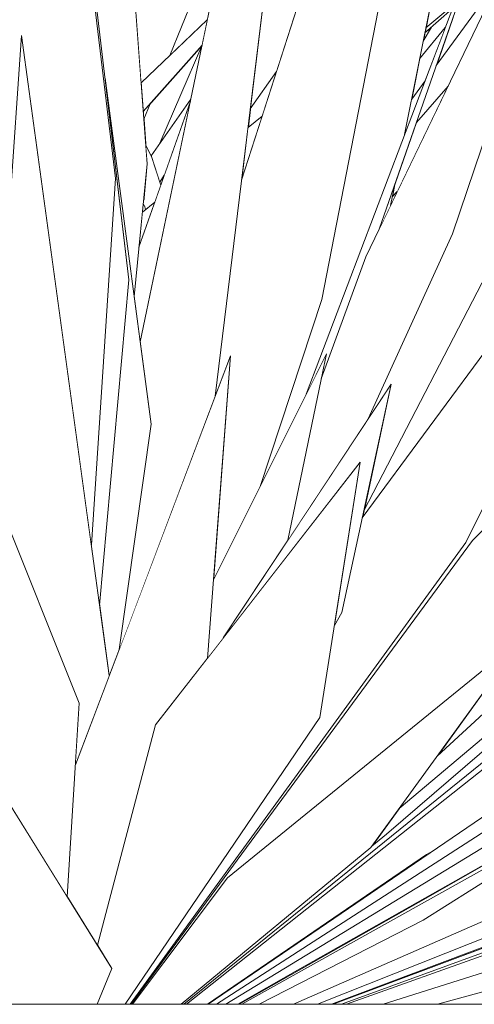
# Model space of a CAD drawing. Header units: millimetres. Extents: x 0 to 650, y -1 to 707.
# Tile 127 of 256: x 500.67 to 501.97, y 339.98 to 342.79. Entities that reach past the tile are written whole.
import ezdxf
from ezdxf.xclip import XClip

# ---------------------------------------------------------------- set-up
doc = ezdxf.new("R2010")
doc.units = ezdxf.units.MM
doc.header["$MEASUREMENT"] = 0
doc.header["$XCLIPFRAME"] = 0
doc.linetypes.add('Wipeout_Contour', pattern=[1000, 0, -1000])
doc.layers.add('Interior - Mobiliário .ARQ', color=7, linetype='Continuous')
doc.layers.add('Parede.ARQ', color=7, linetype='Continuous')

# ---------------------------------------------------------------- blocks, each defined once
blk = doc.blocks.new('Desenho_2_2', base_point=(960.5741, 336.178))
at = {"color": 254, "linetype": 'Wipeout_Contour', "lineweight": 0, "ltscale": 2420.045543}
blk.add_wipeout([(496.2224, 336.1874), (507.2319, 336.1874), (507.2319, 339.978), (496.2224, 339.978)], dxfattribs=at).dxf.layer = 'Parede.ARQ'
at = {"color": 254, "linetype": 'Wipeout_Contour', "lineweight": 0, "ltscale": 3025.902365}
blk.add_wipeout([(500.6048, 340.6019), (500.4657, 340.046), (500.521, 339.978), (500.8882, 339.978), (500.9304, 340.0806)], dxfattribs=at).dxf.layer = 'Interior - Mobiliário .ARQ'
at = {"color": 254, "linetype": 'Wipeout_Contour', "lineweight": 0, "ltscale": 2424.717613}
blk.add_wipeout([(501.4604, 340.0756), (501.2897, 339.978), (501.8343, 340.2852), (502.1895, 340.489)], dxfattribs=at).dxf.layer = 'Interior - Mobiliário .ARQ'
at = {"color": 254, "linetype": 'Wipeout_Contour', "lineweight": 0, "ltscale": 4238.444089}
blk.add_wipeout([(500.3888, 340.7178), (500.4203, 340.6305), (500.5347, 340.3219), (500.6048, 340.6019), (500.8026, 340.2853), (500.8369, 340.8384), (500.4821, 341.7246)], dxfattribs=at).dxf.layer = 'Interior - Mobiliário .ARQ'
at = {"color": 254, "linetype": 'Wipeout_Contour', "lineweight": 0, "ltscale": 3034.174628}
blk.add_wipeout([(502.4669, 340.1443), (501.8598, 339.978), (501.9933, 339.978), (502.8181, 340.1794), (503.5402, 340.3932)], dxfattribs=at).dxf.layer = 'Interior - Mobiliário .ARQ'
at = {"color": 254, "linetype": 'Wipeout_Contour', "lineweight": 0, "ltscale": 3641.435579}
blk.add_wipeout([(501.7053, 339.978), (501.8598, 339.978), (502.4669, 340.1443), (503.0557, 340.2809), (504.0691, 340.6065), (502.2814, 340.1617)], dxfattribs=at).dxf.layer = 'Interior - Mobiliário .ARQ'
at = {"color": 254, "linetype": 'Wipeout_Contour', "lineweight": 0, "ltscale": 4247.573127}
blk.add_wipeout([(502.8939, 340.4424), (501.6004, 339.978), (501.7053, 339.978), (502.2814, 340.1617), (502.6026, 340.2417), (503.1305, 340.5251), (503.0864, 340.5151)], dxfattribs=at).dxf.layer = 'Interior - Mobiliário .ARQ'
at = {"color": 254, "linetype": 'Wipeout_Contour', "lineweight": 0, "ltscale": 4241.248892}
blk.add_wipeout([(500.8882, 339.978), (500.9683, 339.978), (501.5239, 340.7973), (501.6395, 341.5274), (501.055, 340.7771), (500.8887, 340.1473), (500.9304, 340.0806)], dxfattribs=at).dxf.layer = 'Interior - Mobiliário .ARQ'
at = {"layer": 'Interior - Mobiliário .ARQ', "color": 7, "linetype": 'Continuous', "lineweight": 0}
blk.add_line((500.9304, 340.0806), (500.8882, 339.978), dxfattribs=at)
at = {"color": 254, "linetype": 'Wipeout_Contour', "lineweight": 0, "ltscale": 3030.166107}
blk.add_wipeout([(501.2599, 340.3392), (500.9894, 339.978), (501.1277, 339.978), (501.6694, 340.4258), (502.1048, 341.0269)], dxfattribs=at).dxf.layer = 'Interior - Mobiliário .ARQ'
at = {"color": 254, "linetype": 'Wipeout_Contour', "lineweight": 0, "ltscale": 5460.174292}
blk.add_wipeout([(502.3868, 340.6689), (501.2559, 339.978), (501.2897, 339.978), (501.4604, 340.0756), (502.1895, 340.489), (501.8343, 340.2852), (501.2932, 339.978), (502.7231, 340.7737), (504.3802, 341.785)], dxfattribs=at).dxf.layer = 'Interior - Mobiliário .ARQ'
at = {"color": 254, "linetype": 'Wipeout_Contour', "lineweight": 0, "ltscale": 3034.996514}
blk.add_wipeout([(501.4486, 339.978), (501.5173, 339.978), (502.6228, 340.4187), (504.5995, 341.2785), (502.3916, 340.3918)], dxfattribs=at).dxf.layer = 'Interior - Mobiliário .ARQ'
at = {"color": 254, "linetype": 'Wipeout_Contour', "lineweight": 0, "ltscale": 3033.797993}
blk.add_wipeout([(502.3949, 340.2915), (501.5619, 339.978), (501.5862, 339.978), (502.4785, 340.3039), (503.6529, 340.7485)], dxfattribs=at).dxf.layer = 'Interior - Mobiliário .ARQ'
at = {"color": 254, "linetype": 'Wipeout_Contour', "lineweight": 0, "ltscale": 5464.284273}
blk.add_wipeout([(501.5573, 339.978), (502.3949, 340.2915), (503.6529, 340.7485), (502.4785, 340.3039), (501.5862, 339.978), (501.6004, 339.978), (502.8939, 340.4424), (505.2316, 341.3245), (502.8158, 340.4544)], dxfattribs=at).dxf.layer = 'Interior - Mobiliário .ARQ'
at = {"color": 254, "linetype": 'Wipeout_Contour', "lineweight": 0, "ltscale": 3032.799584}
blk.add_wipeout([(502.6228, 340.4187), (501.5173, 339.978), (501.5573, 339.978), (502.4285, 340.3078), (502.7613, 340.479)], dxfattribs=at).dxf.layer = 'Interior - Mobiliário .ARQ'
at = {"color": 254, "linetype": 'Wipeout_Contour', "lineweight": 0, "ltscale": 4248.778492}
blk.add_wipeout([(501.3504, 339.978), (501.4486, 339.978), (502.3916, 340.3918), (503.3056, 340.7588), (504.6044, 341.4267), (502.1852, 340.4496), (501.8193, 340.2183)], dxfattribs=at).dxf.layer = 'Interior - Mobiliário .ARQ'
at = {"color": 254, "linetype": 'Wipeout_Contour', "lineweight": 0, "ltscale": 3032.365846}
blk.add_wipeout([(501.2482, 341.0251), (501.6395, 341.5274), (501.5656, 341.0609), (501.587, 341.0978), (501.7279, 341.7504)], dxfattribs=at).dxf.layer = 'Interior - Mobiliário .ARQ'
at = {"color": 254, "linetype": 'Wipeout_Contour', "lineweight": 0, "ltscale": 3641.552626}
blk.add_wipeout([(500.9855, 339.978), (501.2599, 340.3392), (502.0496, 340.982), (502.3678, 341.305), (503.338, 342.6685), (501.9604, 341.3036)], dxfattribs=at).dxf.layer = 'Interior - Mobiliário .ARQ'
at = {"color": 254, "linetype": 'Wipeout_Contour', "lineweight": 0, "ltscale": 3037.517618}
blk.add_wipeout([(503.1668, 341.3163), (501.2047, 339.978), (501.2289, 339.978), (503.3776, 341.3669), (504.787, 342.3466)], dxfattribs=at).dxf.layer = 'Interior - Mobiliário .ARQ'
at = {"color": 254, "linetype": 'Wipeout_Contour', "lineweight": 0, "ltscale": 1818.322099}
blk.add_wipeout([(501.8285, 340.4064), (501.2029, 339.978), (501.8541, 340.4209)], dxfattribs=at).dxf.layer = 'Interior - Mobiliário .ARQ'
at = {"color": 254, "linetype": 'Wipeout_Contour', "lineweight": 0, "ltscale": 3643.425452}
blk.add_wipeout([(501.2289, 339.978), (501.2559, 339.978), (502.3868, 340.6689), (503.6562, 341.3796), (504.5628, 341.9528), (502.3342, 340.6925)], dxfattribs=at).dxf.layer = 'Interior - Mobiliário .ARQ'
at = {"color": 254, "linetype": 'Wipeout_Contour', "lineweight": 0, "ltscale": 2424.904916}
blk.add_wipeout([(501.301, 339.978), (501.3504, 339.978), (501.8193, 340.2183), (502.5033, 340.6507)], dxfattribs=at).dxf.layer = 'Interior - Mobiliário .ARQ'
at = {"color": 254, "linetype": 'Wipeout_Contour', "lineweight": 0, "ltscale": 4855.97568}
blk.add_wipeout([(501.143, 339.978), (501.2029, 339.978), (501.8285, 340.4064), (501.8541, 340.4209), (503.1668, 341.3163), (503.3106, 341.4077), (503.7281, 341.7488), (502.2433, 340.8507)], dxfattribs=at).dxf.layer = 'Interior - Mobiliário .ARQ'
at = {"color": 254, "linetype": 'Wipeout_Contour', "lineweight": 0, "ltscale": 1819.356976}
blk.add_wipeout([(501.1352, 339.978), (502.1744, 340.796), (502.2572, 340.8869)], dxfattribs=at).dxf.layer = 'Interior - Mobiliário .ARQ'
at = {"color": 254, "linetype": 'Wipeout_Contour', "lineweight": 0, "ltscale": 3635.396855}
blk.add_wipeout([(500.8026, 340.2853), (500.8887, 340.1473), (501.055, 340.7771), (501.2028, 340.9668), (501.2688, 341.8317), (500.826, 340.6622)], dxfattribs=at).dxf.layer = 'Interior - Mobiliário .ARQ'
at = {"color": 254, "linetype": 'Wipeout_Contour', "lineweight": 0, "ltscale": 3035.223549}
blk.add_wipeout([(502.0021, 340.8851), (501.8589, 340.6875), (502.6451, 341.4128), (502.108, 341.0077), (502.0651, 340.9465)], dxfattribs=at).dxf.layer = 'Interior - Mobiliário .ARQ'
at = {"layer": 'Interior - Mobiliário .ARQ', "color": 7, "linetype": 'Continuous', "lineweight": 0}
blk.add_line((500.6048, 340.6019), (500.9304, 340.0806), dxfattribs=at)
at = {"color": 254, "linetype": 'Wipeout_Contour', "lineweight": 0, "ltscale": 3029.459475}
blk.add_wipeout([(500.5834, 341.4716), (500.8369, 340.8384), (500.826, 340.6622), (500.9226, 340.9173), (500.6721, 342.7465)], dxfattribs=at).dxf.layer = 'Interior - Mobiliário .ARQ'
at = {"color": 254, "linetype": 'Wipeout_Contour', "lineweight": 0, "ltscale": 4852.761285}
blk.add_wipeout([(501.5239, 340.7973), (500.9683, 339.978), (500.9827, 339.978), (501.9414, 341.2976), (502.6422, 342.7215), (501.6453, 341.3679), (501.587, 341.0978), (501.5656, 341.0609)], dxfattribs=at).dxf.layer = 'Interior - Mobiliário .ARQ'
at = {"layer": 'Interior - Mobiliário .ARQ', "color": 7, "linetype": 'Continuous', "lineweight": 0}
blk.add_line((500.8369, 340.8384), (500.8026, 340.2853), dxfattribs=at)
at = {"color": 254, "linetype": 'Wipeout_Contour', "lineweight": 0, "ltscale": 4245.256631}
blk.add_wipeout([(500.4957, 342.2829), (500.5782, 341.4847), (500.5834, 341.4716), (500.6721, 342.7465), (500.8714, 341.2912), (500.9405, 342.3382), (500.6794, 344.4963)], dxfattribs=at).dxf.layer = 'Interior - Mobiliário .ARQ'
at = {"color": 254, "linetype": 'Wipeout_Contour', "lineweight": 0, "ltscale": 2428.813165}
blk.add_wipeout([(501.7507, 340.5381), (501.6723, 340.4298), (501.7144, 340.4647), (504.1722, 342.5773)], dxfattribs=at).dxf.layer = 'Interior - Mobiliário .ARQ'
at = {"layer": 'Interior - Mobiliário .ARQ', "color": 7, "linetype": 'Continuous', "lineweight": 0}
blk.add_line((500.5834, 341.4716), (500.6721, 342.7465), dxfattribs=at)
at = {"color": 254, "linetype": 'Wipeout_Contour', "lineweight": 0, "ltscale": 6074.298565}
blk.add_wipeout([(501.6694, 340.4258), (501.1277, 339.978), (503.0564, 341.5342), (505.2087, 343.5174), (502.872, 341.6222), (501.8589, 340.6875), (501.7507, 340.5381), (504.1722, 342.5773), (501.7144, 340.4647), (501.6723, 340.4298)], dxfattribs=at).dxf.layer = 'Interior - Mobiliário .ARQ'
at = {"color": 254, "linetype": 'Wipeout_Contour', "lineweight": 0, "ltscale": 2427.296134}
blk.add_wipeout([(500.9934, 342.0009), (501.0106, 341.8716), (501.1542, 342.559), (501.0073, 342.142)], dxfattribs=at).dxf.layer = 'Interior - Mobiliário .ARQ'
at = {"color": 254, "linetype": 'Wipeout_Contour', "lineweight": 0, "ltscale": 3640.758544}
blk.add_wipeout([(501.9414, 341.2976), (500.9827, 339.978), (501.9604, 341.3036), (502.0662, 341.4084), (502.2245, 341.6189), (501.9722, 341.3601)], dxfattribs=at).dxf.layer = 'Interior - Mobiliário .ARQ'
at = {"layer": 'Interior - Mobiliário .ARQ', "color": 7, "linetype": 'Continuous', "lineweight": 0}
for p, q in [((502.1048, 341.0269), (501.6694, 340.4258)), ((502.2433, 340.8507), (501.143, 339.978)), ((501.5239, 340.7973), (500.9683, 339.978)), ((500.8887, 340.1473), (501.055, 340.7771)), ((502.7231, 340.7737), (501.301, 339.978)), ((501.2559, 339.978), (502.3868, 340.6689)), ((501.8193, 340.2183), (502.5033, 340.6507)), ((501.4604, 340.0756), (502.1895, 340.489)), ((502.1895, 340.489), (501.8343, 340.2852)), ((502.8158, 340.4544), (501.5573, 339.978)), ((501.6723, 340.4298), (501.7144, 340.4647)), ((501.6694, 340.4258), (501.1277, 339.978)), ((501.6004, 339.978), (502.8939, 340.4424)), ((501.8541, 340.4209), (501.8285, 340.4064)), ((501.8285, 340.4064), (501.2029, 339.978)), ((501.4486, 339.978), (502.3916, 340.3918)), ((502.6228, 340.4187), (501.5173, 339.978)), ((500.9894, 339.978), (501.2599, 340.3392)), ((501.8343, 340.2852), (501.2932, 339.978)), ((501.5619, 339.978), (502.3949, 340.2915)), ((502.4785, 340.3039), (501.5862, 339.978)), ((501.3504, 339.978), (501.8193, 340.2183)), ((502.2814, 340.1617), (501.7053, 339.978)), ((501.8598, 339.978), (502.4669, 340.1443)), ((501.2897, 339.978), (501.4604, 340.0756))]:
    blk.add_line(p, q, dxfattribs=at)
at = {"layer": 'Parede.ARQ', "color": 8, "linetype": 'Continuous', "lineweight": 0}
blk.add_line((496.2224, 339.978), (507.2319, 339.978), dxfattribs=at)
at = {"color": 254, "linetype": 'Wipeout_Contour', "lineweight": 0, "ltscale": 3640.439983}
blk.add_wipeout([(500.7203, 344.2363), (500.7161, 344.1931), (500.9405, 342.3382), (500.8714, 341.2912), (500.8949, 341.1192), (500.9788, 342.0485)], dxfattribs=at).dxf.layer = 'Interior - Mobiliário .ARQ'
at = {"color": 254, "linetype": 'Wipeout_Contour', "lineweight": 0, "ltscale": 4860.689761}
blk.add_wipeout([(501.7279, 341.7504), (501.6497, 341.3883), (502.1772, 342.4077), (502.3479, 342.6975), (502.479, 343.1106), (501.9702, 342.3794), (501.903, 342.1804), (501.6624, 341.6513)], dxfattribs=at).dxf.layer = 'Interior - Mobiliário .ARQ'
at = {"color": 254, "linetype": 'Wipeout_Contour', "lineweight": 0, "ltscale": 3032.382313}
blk.add_wipeout([(501.2199, 341.1907), (501.2028, 340.9668), (501.2482, 341.0251), (501.4327, 341.3041), (501.5428, 341.837)], dxfattribs=at).dxf.layer = 'Interior - Mobiliário .ARQ'
at = {"layer": 'Interior - Mobiliário .ARQ', "color": 7, "linetype": 'Continuous', "lineweight": 0}
blk.add_line((500.4821, 341.7246), (500.8369, 340.8384), dxfattribs=at)
at = {"color": 254, "linetype": 'Wipeout_Contour', "lineweight": 0, "ltscale": 3035.572764}
blk.add_wipeout([(500.7353, 344.1093), (500.9107, 342.625), (500.9934, 342.0009), (501.0308, 342.3802), (500.8307, 345.0636)], dxfattribs=at).dxf.layer = 'Interior - Mobiliário .ARQ'
at = {"color": 254, "linetype": 'Wipeout_Contour', "lineweight": 0, "ltscale": 3644.053402}
blk.add_wipeout([(501.4327, 341.3041), (501.6624, 341.6513), (501.903, 342.1804), (502.4103, 343.6835), (501.6557, 342.1147), (501.5281, 341.7657)], dxfattribs=at).dxf.layer = 'Interior - Mobiliário .ARQ'
at = {"color": 254, "linetype": 'Wipeout_Contour', "lineweight": 0, "ltscale": 3646.392583}
blk.add_wipeout([(501.6453, 341.3679), (502.0212, 341.8782), (502.3247, 342.4098), (503.138, 344.0386), (502.1772, 342.4077), (501.6497, 341.3883)], dxfattribs=at).dxf.layer = 'Interior - Mobiliário .ARQ'
at = {"color": 254, "linetype": 'Wipeout_Contour', "lineweight": 0, "ltscale": 3638.05829}
blk.add_wipeout([(500.8949, 341.1192), (500.9226, 340.9173), (500.9507, 340.9916), (501.0419, 341.6356), (500.9107, 342.625), (500.9788, 342.0485)], dxfattribs=at).dxf.layer = 'Interior - Mobiliário .ARQ'
at = {"layer": 'Interior - Mobiliário .ARQ', "color": 7, "linetype": 'Continuous', "lineweight": 0}
blk.add_line((500.6721, 342.7465), (500.9226, 340.9173), dxfattribs=at)
at = {"color": 254, "linetype": 'Wipeout_Contour', "lineweight": 0, "ltscale": 3644.26617}
blk.add_wipeout([(501.3533, 341.4578), (501.4854, 341.7221), (501.7664, 342.4641), (502.0284, 343.7863), (501.7468, 343.1113), (501.5302, 341.9927)], dxfattribs=at).dxf.layer = 'Interior - Mobiliário .ARQ'
at = {"color": 254, "linetype": 'Wipeout_Contour', "lineweight": 0, "ltscale": 1821.849647}
blk.add_wipeout([(501.7382, 342.3215), (501.6937, 342.1938), (501.7263, 342.2615)], dxfattribs=at).dxf.layer = 'Interior - Mobiliário .ARQ'
at = {"color": 254, "linetype": 'Wipeout_Contour', "lineweight": 0, "ltscale": 3643.510301}
blk.add_wipeout([(502.0312, 343.163), (501.4854, 341.7221), (501.5428, 341.837), (501.5281, 341.7657), (501.6557, 342.1147), (501.6937, 342.1938)], dxfattribs=at).dxf.layer = 'Interior - Mobiliário .ARQ'
at = {"color": 254, "linetype": 'Wipeout_Contour', "lineweight": 0, "ltscale": 4249.930814}
blk.add_wipeout([(501.2688, 341.8317), (501.2199, 341.1907), (501.3533, 341.4578), (501.5302, 341.9927), (502.0447, 344.6497), (501.3004, 342.333), (501.225, 341.716)], dxfattribs=at).dxf.layer = 'Interior - Mobiliário .ARQ'
at = {"layer": 'Interior - Mobiliário .ARQ', "color": 7, "linetype": 'Continuous', "lineweight": 0}
for p, q in [((501.903, 342.1804), (501.6624, 341.6513)), ((502.872, 341.6222), (501.8589, 340.6875))]:
    blk.add_line(p, q, dxfattribs=at)
at = {"color": 254, "linetype": 'Wipeout_Contour', "lineweight": 0, "ltscale": 3034.293631}
blk.add_wipeout([(500.9507, 340.9916), (501.225, 341.716), (501.573, 344.5633), (501.0106, 341.8716), (501.0419, 341.6356)], dxfattribs=at).dxf.layer = 'Interior - Mobiliário .ARQ'
at = {"color": 254, "linetype": 'Wipeout_Contour', "lineweight": 0, "ltscale": 2430.814692}
blk.add_wipeout([(501.7865, 342.5653), (501.8245, 342.6174), (501.8821, 342.7695), (501.8092, 342.6798)], dxfattribs=at).dxf.layer = 'Interior - Mobiliário .ARQ'
at = {"color": 254, "linetype": 'Wipeout_Contour', "lineweight": 0, "ltscale": 1822.3725}
blk.add_wipeout([(501.7263, 342.2615), (501.7452, 342.3008), (501.7311, 342.286)], dxfattribs=at).dxf.layer = 'Interior - Mobiliário .ARQ'
at = {"layer": 'Interior - Mobiliário .ARQ', "color": 7, "linetype": 'Continuous', "lineweight": 0}
for p, q in [((500.6794, 344.4963), (500.9405, 342.3382)), ((500.7203, 344.2363), (500.9788, 342.0485)), ((500.9405, 342.3382), (500.8714, 341.2912)), ((501.5281, 341.7657), (501.6557, 342.1147)), ((500.9788, 342.0485), (500.8949, 341.1192)), ((501.3533, 341.4578), (501.5302, 341.9927)), ((500.826, 340.6622), (501.2688, 341.8317)), ((501.2688, 341.8317), (501.2028, 340.9668)), ((501.2199, 341.1907), (501.5428, 341.837)), ((501.5428, 341.837), (501.4327, 341.3041)), ((501.2482, 341.0251), (501.7279, 341.7504)), ((501.7279, 341.7504), (501.587, 341.0978)), ((501.0419, 341.6356), (500.9507, 340.9916)), ((501.055, 340.7771), (501.6395, 341.5274)), ((501.1352, 339.978), (503.0564, 341.5342)), ((501.6395, 341.5274), (501.5239, 340.7973)), ((503.3776, 341.3669), (501.2289, 339.978)), ((501.9414, 341.2976), (500.9827, 339.978)), ((500.9855, 339.978), (501.9604, 341.3036)), ((501.2047, 339.978), (503.1668, 341.3163)), ((501.587, 341.0978), (501.5656, 341.0609)), ((501.2599, 340.3392), (502.1048, 341.0269))]:
    blk.add_line(p, q, dxfattribs=at)
at = {"color": 254, "linetype": 'Wipeout_Contour', "lineweight": 0, "ltscale": 3039.519496}
blk.add_wipeout([(501.8564, 342.6612), (502.0388, 342.9113), (502.0648, 342.9653), (501.9833, 342.8939), (501.9032, 342.7954)], dxfattribs=at).dxf.layer = 'Interior - Mobiliário .ARQ'
at = {"color": 254, "linetype": 'Wipeout_Contour', "lineweight": 0, "ltscale": 3642.289315}
blk.add_wipeout([(501.039, 342.5516), (501.0212, 342.508), (501.0269, 342.4325), (501.0424, 342.4034), (501.0674, 342.439), (501.1872, 342.717)], dxfattribs=at).dxf.layer = 'Interior - Mobiliário .ARQ'
at = {"color": 254, "linetype": 'Wipeout_Contour', "lineweight": 0, "ltscale": 2428.882712}
blk.add_wipeout([(501.3254, 342.5372), (501.3189, 342.4841), (501.3594, 342.5166), (501.4004, 342.6441)], dxfattribs=at).dxf.layer = 'Interior - Mobiliário .ARQ'
at = {"color": 254, "linetype": 'Wipeout_Contour', "lineweight": 0, "ltscale": 3037.760997}
blk.add_wipeout([(501.7382, 342.3215), (501.7311, 342.286), (501.7452, 342.3008), (501.8903, 342.6024), (501.7999, 342.4987)], dxfattribs=at).dxf.layer = 'Interior - Mobiliário .ARQ'
at = {"color": 254, "linetype": 'Wipeout_Contour', "lineweight": 0, "ltscale": 1820.628098}
blk.add_wipeout([(501.0172, 342.2424), (501.0073, 342.142), (501.0527, 342.2708)], dxfattribs=at).dxf.layer = 'Interior - Mobiliário .ARQ'
at = {"layer": 'Interior - Mobiliário .ARQ', "color": 7, "linetype": 'Continuous', "lineweight": 0}
for p, q in [((502.6422, 342.7215), (501.9414, 341.2976)), ((501.9604, 341.3036), (503.338, 342.6685)), ((501.8245, 342.6174), (501.7865, 342.5653)), ((501.8903, 342.6024), (501.7999, 342.4987)), ((501.7144, 340.4647), (504.1722, 342.5773)), ((504.1722, 342.5773), (501.7507, 340.5381)), ((501.6497, 341.3883), (502.1772, 342.4077)), ((501.7263, 342.2615), (501.7382, 342.3215)), ((501.7311, 342.286), (501.7452, 342.3008))]:
    blk.add_line(p, q, dxfattribs=at)
at = {"color": 254, "linetype": 'Wipeout_Contour', "lineweight": 0, "ltscale": 2429.830653}
blk.add_wipeout([(501.3254, 342.5372), (501.4004, 342.6441), (501.5608, 343.1435), (501.3654, 342.8645)], dxfattribs=at).dxf.layer = 'Interior - Mobiliário .ARQ'
at = {"color": 254, "linetype": 'Wipeout_Contour', "lineweight": 0, "ltscale": 1821.503211}
blk.add_wipeout([(501.2716, 343.1211), (501.0953, 342.6893), (501.2027, 342.7913)], dxfattribs=at).dxf.layer = 'Interior - Mobiliário .ARQ'
at = {"color": 254, "linetype": 'Wipeout_Contour', "lineweight": 0, "ltscale": 1823.42848}
blk.add_wipeout([(501.8192, 342.7307), (501.843, 342.7711), (501.8239, 342.7544)], dxfattribs=at).dxf.layer = 'Interior - Mobiliário .ARQ'
at = {"color": 254, "linetype": 'Wipeout_Contour', "lineweight": 0, "ltscale": 3034.563032}
blk.add_wipeout([(501.1554, 342.5647), (501.0424, 342.4034), (501.0669, 342.3278), (501.0797, 342.3475), (501.1542, 342.559)], dxfattribs=at).dxf.layer = 'Interior - Mobiliário .ARQ'
at = {"color": 254, "linetype": 'Wipeout_Contour', "lineweight": 0, "ltscale": 1821.701172}
blk.add_wipeout([(501.3189, 342.4841), (501.3004, 342.333), (501.3594, 342.5166)], dxfattribs=at).dxf.layer = 'Interior - Mobiliário .ARQ'
at = {"layer": 'Interior - Mobiliário .ARQ', "color": 7, "linetype": 'Continuous', "lineweight": 0}
for p, q in [((501.6453, 341.3679), (502.6422, 342.7215)), ((501.3594, 342.5166), (501.3189, 342.4841))]:
    blk.add_line(p, q, dxfattribs=at)
at = {"color": 254, "linetype": 'Wipeout_Contour', "lineweight": 0, "ltscale": 3036.31358}
blk.add_wipeout([(500.9953, 342.8704), (501.0135, 342.6117), (501.0953, 342.6893), (501.2716, 343.1211), (501.3475, 343.484)], dxfattribs=at).dxf.layer = 'Interior - Mobiliário .ARQ'
at = {"color": 254, "linetype": 'Wipeout_Contour', "lineweight": 0, "ltscale": 2431.391499}
blk.add_wipeout([(501.8268, 342.7689), (501.8558, 342.7929), (501.9327, 342.9239), (501.8398, 342.8343)], dxfattribs=at).dxf.layer = 'Interior - Mobiliário .ARQ'
at = {"color": 254, "linetype": 'Wipeout_Contour', "lineweight": 0, "ltscale": 1821.109554}
blk.add_wipeout([(501.0196, 342.5297), (501.0212, 342.508), (501.039, 342.5516)], dxfattribs=at).dxf.layer = 'Interior - Mobiliário .ARQ'
at = {"color": 254, "linetype": 'Wipeout_Contour', "lineweight": 0, "ltscale": 2426.955623}
blk.add_wipeout([(501.0245, 342.2569), (501.0534, 342.2729), (501.0697, 342.319), (501.0437, 342.4011)], dxfattribs=at).dxf.layer = 'Interior - Mobiliário .ARQ'
at = {"layer": 'Interior - Mobiliário .ARQ', "color": 7, "linetype": 'Continuous', "lineweight": 0}
for p, q in [((501.225, 341.716), (501.573, 344.5633)), ((501.3254, 342.5372), (501.4004, 342.6441)), ((501.0669, 342.3278), (501.0797, 342.3475))]:
    blk.add_line(p, q, dxfattribs=at)
at = {"color": 254, "linetype": 'Wipeout_Contour', "lineweight": 0, "ltscale": 2431.090339}
blk.add_wipeout([(501.8239, 342.7544), (501.9024, 342.8231), (501.9071, 342.8355), (501.8268, 342.7689)], dxfattribs=at).dxf.layer = 'Interior - Mobiliário .ARQ'
at = {"color": 254, "linetype": 'Wipeout_Contour', "lineweight": 0, "ltscale": 2428.311743}
blk.add_wipeout([(501.2027, 342.7913), (501.0135, 342.6117), (501.0196, 342.5297), (501.1877, 342.7192)], dxfattribs=at).dxf.layer = 'Interior - Mobiliário .ARQ'
at = {"color": 254, "linetype": 'Wipeout_Contour', "lineweight": 0, "ltscale": 3034.781552}
blk.add_wipeout([(501.0308, 342.3802), (501.0213, 342.2838), (501.0245, 342.2569), (501.0437, 342.4011), (501.0269, 342.4325)], dxfattribs=at).dxf.layer = 'Interior - Mobiliário .ARQ'
at = {"layer": 'Interior - Mobiliário .ARQ', "color": 7, "linetype": 'Continuous', "lineweight": 0}
for p, q in [((501.0308, 342.3802), (500.8307, 345.0636)), ((502.0447, 344.6497), (501.3004, 342.333)), ((501.5302, 341.9927), (502.0447, 344.6497)), ((501.573, 344.5633), (501.0106, 341.8716)), ((501.7664, 342.4641), (502.0284, 343.7863)), ((501.6557, 342.1147), (502.4103, 343.6835)), ((502.4103, 343.6835), (501.903, 342.1804)), ((502.0312, 343.163), (501.4854, 341.7221)), ((501.6937, 342.1938), (502.0312, 343.163)), ((501.0953, 342.6893), (501.2716, 343.1211)), ((502.0388, 342.9113), (501.8564, 342.6612)), ((501.9024, 342.8231), (501.8239, 342.7544)), ((501.8268, 342.7689), (501.9071, 342.8355)), ((501.0135, 342.6117), (501.2027, 342.7913)), ((501.8092, 342.6798), (501.8821, 342.7695)), ((501.8192, 342.7307), (501.843, 342.7711)), ((501.1877, 342.7192), (501.0196, 342.5297)), ((501.0674, 342.439), (501.1872, 342.717)), ((500.9107, 342.625), (501.0419, 341.6356)), ((501.1542, 342.559), (501.0073, 342.142)), ((501.1554, 342.5647), (501.0424, 342.4034)), ((501.0212, 342.508), (501.039, 342.5516)), ((501.0269, 342.4325), (501.0437, 342.4011)), ((501.0697, 342.319), (501.0437, 342.4011)), ((500.9934, 342.0009), (501.0308, 342.3802)), ((501.0527, 342.2708), (501.0172, 342.2424)), ((501.0196, 342.2668), (501.0245, 342.2569)), ((501.0245, 342.2569), (501.0264, 342.2498))]:
    blk.add_line(p, q, dxfattribs=at)

msp = doc.modelspace()

# ---------------------------------------------------------------- block references
at = {"color": 7, "linetype": 'Continuous', "lineweight": 0}
ref = msp.add_blockref('Desenho_2_2', (960.5741, 336.178), dxfattribs=at)
XClip(ref).set_block_clipping_path([(351.923237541, 325.8360772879), (633.5139366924, 392.5007536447)])

doc.saveas('drawing.dxf')
